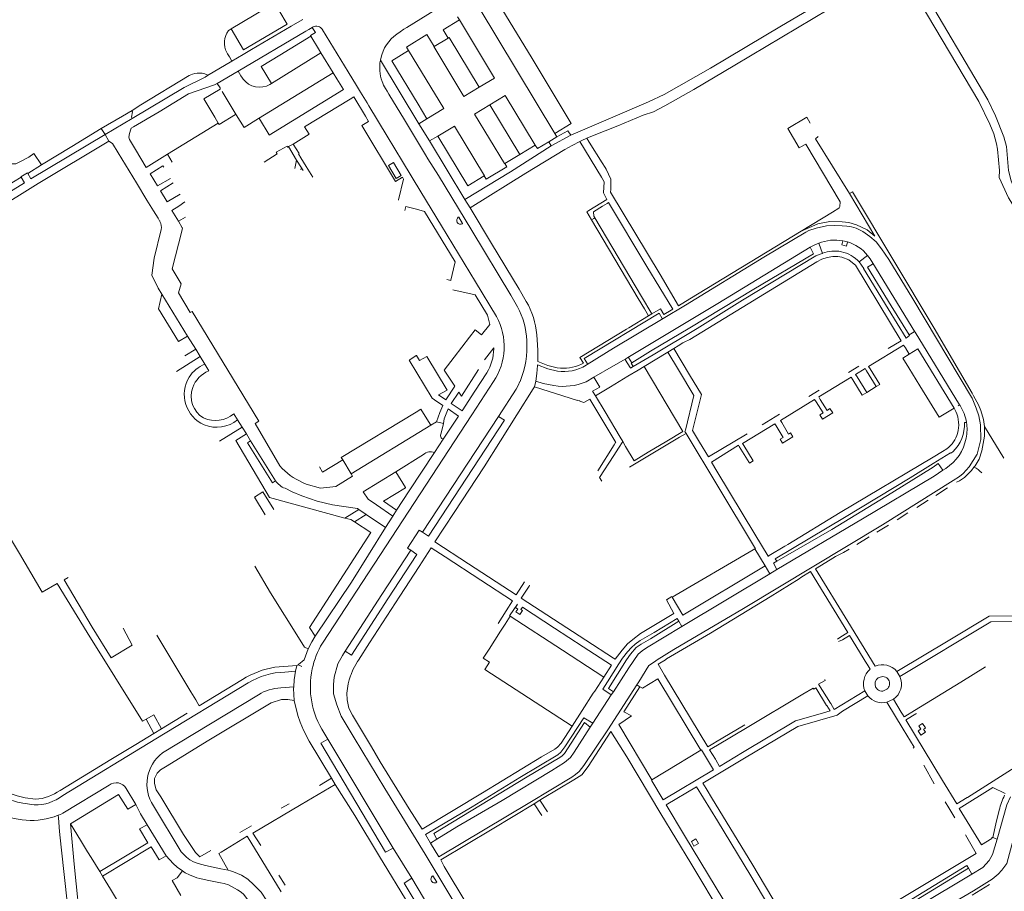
# Model space of a CAD drawing. Extents: x 145000 to 155000, y 457500 to 470000.
# Tile 239 of 256: x 147763 to 148018, y 464314 to 464539. Entities that reach past the tile are written whole.
import ezdxf

# ---------------------------------------------------------------- set-up
doc = ezdxf.new("R2010")
doc.units = 0
doc.header["$LTSCALE"] = 0.2
doc.header["$MEASUREMENT"] = 0
doc.layers.add('kant verharding', color=252, linetype='Continuous', lineweight=0)

msp = doc.modelspace()

# ---------------------------------------------------------------- linework, layer by layer
at = {"layer": 'kant verharding', "lineweight": 0}
for p, q in [((147901.84, 464509.59), (147882.28, 464542.08)), ((147835.8, 464538.62), (147833.58, 464537.33)), ((147836.6, 464539.09), (147835.8, 464538.62)), ((147877.12, 464538.95), (147876.64, 464539.75)), ((147817.59, 464536.34), (147817.39, 464536.22)), ((147818.07, 464536.63), (147817.59, 464536.34)), ((147819.85, 464525.72), (147837.39, 464536.05)), ((147838.14, 464536.49), (147837.39, 464536.05)), ((147838.14, 464536.49), (147839.06, 464537.04)), ((147839.06, 464537.04), (147839.25, 464537.15)), ((147843.64, 464533.27), (147841.72, 464536.43)), ((147862.71, 464536.54), (147863.49, 464537.03)), ((147840.69, 464531.47), (147838.68, 464534.77)), ((147843.64, 464533.27), (147848.37, 464525.5)), ((147874.21, 464534.25), (147870.62, 464532.1)), ((147816.9, 464530.5), (147817.08, 464530.22)), ((147817.6, 464529.37), (147817.08, 464530.22)), ((147841.31, 464530.45), (147828.5, 464522.53)), ((147841.31, 464530.45), (147840.69, 464531.47)), ((147844.45, 464525.29), (147841.31, 464530.45)), ((147811.97, 464524.57), (147818.26, 464528.3)), ((147818.26, 464528.3), (147817.6, 464529.37)), ((147821.16, 464530.03), (147818.26, 464528.3)), ((147856.67, 464528.54), (147856.77, 464529)), ((147856.67, 464528.54), (147866.61, 464512.12)), ((147814.46, 464522.55), (147819.85, 464525.72)), ((147820.58, 464524.53), (147819.85, 464525.72)), ((147825.16, 464513.43), (147844.45, 464525.29)), ((147844.45, 464525.29), (147845.4, 464523.73)), ((147814.46, 464522.55), (147815.2, 464521.38)), ((147828.5, 464522.53), (147828.07, 464522.27)), ((147845.4, 464523.73), (147847.1, 464520.93)), ((147815.2, 464521.38), (147815.25, 464521.3)), ((147819.35, 464514.42), (147815.76, 464520.48)), ((147851.54, 464520.26), (147853.22, 464517.47)), ((147858.41, 464520.55), (147857.99, 464521.2)), ((147858.9, 464519.74), (147858.41, 464520.55)), ((147848.82, 464518.43), (147837.08, 464511.28)), ((147849.83, 464519.05), (147848.82, 464518.43)), ((147852.81, 464514.05), (147849.83, 464519.05)), ((147853.22, 464517.47), (147853.66, 464516.74)), ((147862.89, 464513.13), (147858.9, 464519.74)), ((147892.76, 464504.16), (147885, 464517)), ((147792.44, 464513.43), (147785.43, 464509.28)), ((147814.73, 464512.29), (147801.55, 464504.2)), ((147821.42, 464511.09), (147819.35, 464514.42)), ((147825.16, 464513.43), (147821.42, 464511.09)), ((147868.34, 464504.09), (147862.89, 464513.13)), ((147866.61, 464512.12), (147868.72, 464513.38)), ((147905.93, 464509.18), (147915, 464513.04)), ((147785.43, 464509.28), (147784.41, 464510.83)), ((147869.41, 464507.64), (147866.61, 464512.12)), ((147785.43, 464509.28), (147786.4, 464507.61)), ((147786.4, 464507.61), (147787.33, 464506.98)), ((147869.41, 464507.64), (147871.52, 464508.91)), ((147878.57, 464492.5), (147869.41, 464507.64)), ((147900.24, 464507.44), (147897.3, 464505.67)), ((147902.35, 464508.72), (147900.24, 464507.44)), ((147900.24, 464507.44), (147900.91, 464506.35)), ((147900.91, 464506.35), (147905.93, 464509.18)), ((147901.84, 464509.59), (147902.35, 464508.72)), ((147908.26, 464507.51), (147908.81, 464507.77)), ((147913.86, 464498.27), (147908.26, 464507.51)), ((147908.81, 464507.77), (147910.08, 464508.37)), ((147910.72, 464507.34), (147910.08, 464508.37)), ((147914.05, 464502.02), (147910.72, 464507.34)), ((147788.8, 464504.58), (147787.33, 464506.98)), ((147832.71, 464506.08), (147832.93, 464506.21)), ((147832.93, 464506.21), (147833.07, 464506.3)), ((147835.01, 464502.65), (147832.93, 464506.21)), ((147833.07, 464506.3), (147834.07, 464506.81)), ((147890.33, 464499.65), (147900.91, 464506.35)), ((147892.76, 464504.16), (147896.71, 464506.55)), ((147896.71, 464506.55), (147897.3, 464505.67)), ((147793.55, 464496.83), (147788.8, 464504.58)), ((147802.8, 464502.15), (147801.55, 464504.2)), ((147835.01, 464502.65), (147834.53, 464500.55)), ((147836.23, 464500.68), (147835.01, 464502.65)), ((147836.13, 464503.29), (147837.51, 464501.05)), ((147892.76, 464504.16), (147888.92, 464501.84)), ((147768.94, 464501.44), (147765.43, 464499.26)), ((147836.23, 464500.68), (147836.1, 464500.17)), ((147836.68, 464500.03), (147836.23, 464500.68)), ((147837.51, 464501.05), (147839.22, 464498.29)), ((147878.57, 464492.5), (147890.33, 464499.65)), ((147914.81, 464500.79), (147914.05, 464502.02)), ((147915.09, 464500.34), (147914.81, 464500.79)), ((147757.29, 464494.35), (147763.7, 464498.25)), ((147914.56, 464497.11), (147913.86, 464498.27)), ((147806.07, 464491.87), (147804.48, 464490.81)), ((147879.88, 464490.34), (147878.57, 464492.5)), ((147797.96, 464489.6), (147799.13, 464487.68)), ((147866.03, 464489.96), (147868.13, 464489.43)), ((147868.13, 464489.43), (147876.04, 464476.41)), ((147879.88, 464490.34), (147885.46, 464481.14)), ((147799.13, 464487.68), (147799.56, 464486.98)), ((147806.21, 464487.97), (147804.4, 464486.89)), ((147805.42, 464485.21), (147804.4, 464486.89)), ((147911.92, 464487.57), (147911.34, 464487.23)), ((147912.2, 464487.74), (147911.92, 464487.57)), ((147918.24, 464477.57), (147912.2, 464487.74)), ((147936.72, 464466.78), (147965.54, 464484.29)), ((147976.35, 464481.81), (147977.57, 464481.55)), ((147967.9, 464480.21), (147968.91, 464480.69)), ((147968.91, 464480.69), (147970.11, 464481.2)), ((147971.1, 464478.57), (147970.11, 464481.2)), ((147982.76, 464478.05), (147980.6, 464476.33)), ((147874.91, 464471.59), (147875.59, 464474.52)), ((147876.04, 464476.41), (147875.59, 464474.52)), ((147979.62, 464475.5), (147991.44, 464455.93)), ((147995.03, 464458.23), (147984.12, 464476.04)), ((147800.16, 464467.99), (147806.78, 464457.18)), ((147933.86, 464465.03), (147936.72, 464466.78)), ((147926.1, 464462.4), (147925.01, 464464.22)), ((147935.6, 464465.14), (147929.9, 464461.72)), ((147931.93, 464463.89), (147932.33, 464464.14)), ((147921.01, 464459.33), (147926.1, 464462.4)), ((147926.96, 464462.92), (147926.1, 464462.4)), ((147929.9, 464461.72), (147929.83, 464461.67)), ((147920.33, 464458.92), (147921.01, 464459.33)), ((147806.78, 464457.18), (147808.88, 464453.75)), ((147993.51, 464457.48), (147994.79, 464458.29)), ((147995.05, 464458.21), (147995.03, 464458.23)), ((147995.05, 464458.21), (148006.59, 464439.38)), ((147806.08, 464452.03), (147808.88, 464453.75)), ((147808.88, 464453.75), (147810.04, 464451.86)), ((147886.07, 464454.15), (147883.59, 464450.99)), ((147886.01, 464453.89), (147886.07, 464454.15)), ((147931.04, 464453.04), (147932.62, 464453.97)), ((147932.62, 464453.97), (147933.74, 464454.62)), ((147933.74, 464454.62), (147934.99, 464455.38)), ((147934.99, 464455.38), (147935.28, 464455.56)), ((147991.44, 464455.93), (147988.13, 464453.93)), ((147992.07, 464454.84), (147992.54, 464454.08)), ((147992.54, 464454.08), (147993.54, 464452.48)), ((147803.93, 464448.03), (147810.04, 464451.86)), ((147810.04, 464451.86), (147811.25, 464449.87)), ((147865.98, 464452.11), (147864.29, 464451)), ((147920.16, 464451.31), (147916.98, 464449.49)), ((147920.16, 464451.31), (147920.73, 464451.65)), ((147924.92, 464449.32), (147931.04, 464453.04)), ((147812.25, 464448.18), (147811.25, 464449.87)), ((147910.16, 464449.78), (147909.91, 464449.62)), ((147911.95, 464446.53), (147916.98, 464449.49)), ((147923.35, 464448.37), (147924.92, 464449.32)), ((147934.99, 464432.51), (147924.92, 464449.32)), ((147977.85, 464447.72), (147980.54, 464449.35)), ((147985.9, 464444.63), (147983.45, 464448.67)), ((147909.92, 464445.34), (147911.95, 464446.53)), ((147920.74, 464446.78), (147916.2, 464444.03)), ((147923.35, 464448.37), (147920.74, 464446.78)), ((147982.54, 464442.6), (147980.06, 464446.64)), ((147982.52, 464448.19), (147985.01, 464444.09)), ((147880.35, 464436.78), (147885.97, 464445.38)), ((147896.24, 464443.55), (147896.54, 464444.03)), ((147896.54, 464444.03), (147896.89, 464445.48)), ((147898.82, 464444.9), (147896.89, 464445.48)), ((147901.59, 464444.37), (147898.82, 464444.9)), ((147916.2, 464444.03), (147912.31, 464441.67)), ((147978.95, 464445.88), (147981.39, 464441.91)), ((147982.54, 464442.6), (147985.01, 464444.09)), ((147985.01, 464444.09), (147985.9, 464444.63)), ((147911.58, 464442.88), (147912.31, 464441.67)), ((147912.31, 464441.67), (147914.83, 464437.57)), ((147967.58, 464441.52), (147970.27, 464443.14)), ((147981.35, 464441.88), (147981.39, 464441.91)), ((147981.39, 464441.91), (147982.54, 464442.6)), ((148005.13, 464438.49), (148005.14, 464438.47)), ((148005.14, 464438.47), (148005.6, 464437.68)), ((148006.44, 464439.29), (148006.17, 464439.14)), ((148006.59, 464439.38), (148006.7, 464439.21)), ((147819.73, 464435.5), (147818.74, 464437.07)), ((147841.66, 464377.72), (147880.35, 464436.78)), ((147887.25, 464436.33), (147867.57, 464406.41)), ((147876.92, 464436.47), (147872.96, 464430.46)), ((147955.44, 464434.18), (147960, 464436.94)), ((147971.08, 464435.68), (147973.73, 464437.28)), ((147815.01, 464429.96), (147820.92, 464433.58)), ((147820.92, 464433.58), (147819.73, 464435.5)), ((147822.02, 464431.83), (147820.92, 464433.58)), ((147849.08, 464421.51), (147869.76, 464434.12)), ((147869.76, 464434.12), (147869.14, 464435.1)), ((147869.76, 464434.12), (147871.21, 464435)), ((147871.21, 464435), (147872.98, 464434.53)), ((147872.98, 464434.53), (147872.39, 464432.01)), ((148008.36, 464434.83), (148007.83, 464434.8)), ((148018.06, 464425.59), (148013.06, 464433.73)), ((147823.1, 464430.1), (147822.02, 464431.83)), ((147930.78, 464429.97), (147934.99, 464432.51)), ((147941.56, 464425.93), (147951.6, 464431.87)), ((147960.77, 464429.45), (147963.46, 464431.08)), ((147823.1, 464430.1), (147829.57, 464419.73)), ((147872.96, 464430.46), (147870.69, 464427)), ((147917.55, 464429.62), (147917.57, 464429.65)), ((147918.29, 464428.13), (147919.39, 464429.88)), ((147926.01, 464427.09), (147930.78, 464429.97)), ((147939.25, 464429.72), (147941.56, 464425.93)), ((147952.12, 464424.43), (147949.56, 464428.63)), ((147953.19, 464424.88), (147950.73, 464428.83)), ((147860.64, 464422.05), (147867.85, 464426.53)), ((147870.69, 464427), (147864.14, 464417.14)), ((147917.1, 464426.24), (147918.29, 464428.13)), ((148002.11, 464427.26), (147999.73, 464425.82)), ((148003.31, 464428), (148002.11, 464427.26)), ((147846.94, 464425.14), (147849.08, 464421.51)), ((147952.21, 464424.28), (147952.12, 464424.43)), ((147952.21, 464424.28), (147953.19, 464424.88)), ((147863.16, 464417.96), (147860.64, 464422.05)), ((148002.97, 464422.93), (148002.27, 464422.45)), ((147864.14, 464417.14), (147860.83, 464412.15)), ((148000.45, 464415.93), (148003.42, 464417.94)), ((147847.51, 464410.07), (147827.99, 464415.4)), ((147855.69, 464413.5), (147859.93, 464410.59)), ((147860.83, 464412.15), (147857.52, 464414.49)), ((147995.48, 464412.84), (147998.44, 464414.72)), ((147851.09, 464412.33), (147847.51, 464410.07)), ((147853.04, 464411.01), (147850.02, 464409.12)), ((147853.04, 464411.01), (147851.09, 464412.33)), ((147858, 464407.63), (147853.04, 464411.01)), ((147859.93, 464410.59), (147858, 464407.63)), ((147860.83, 464412.15), (147859.93, 464410.59)), ((147990.45, 464409.65), (147993.21, 464411.46)), ((147985.19, 464406.42), (147988.16, 464408.27)), ((147957.28, 464400.35), (147961.36, 464402.84)), ((147961.51, 464402.91), (147961.36, 464402.84)), ((147979.98, 464403.21), (147983.15, 464405.2)), ((147953.58, 464402.15), (147953.12, 464401.87)), ((147956.25, 464397.68), (147953.58, 464402.15)), ((147957.12, 464400.26), (147957.28, 464400.35)), ((147974.48, 464400.12), (147976.49, 464401.21)), ((147976.49, 464401.21), (147977.97, 464402.01)), ((147824.22, 464397.66), (147828.23, 464390.75)), ((147868.24, 464399.94), (147866.7, 464397.58)), ((147957.5, 464395.66), (147956.25, 464397.68)), ((147958.42, 464398.41), (147959.3, 464398.94)), ((147959.28, 464396.79), (147958.42, 464398.41)), ((147969.31, 464396.98), (147973.06, 464399.26)), ((147973.06, 464399.26), (147974.48, 464400.12)), ((147934.73, 464382.02), (147957.5, 464395.66)), ((147957.5, 464395.66), (147959.28, 464396.79)), ((147968.02, 464396.23), (147965.52, 464394.69)), ((147977.63, 464380.45), (147968.02, 464396.23)), ((147774.81, 464394.09), (147775.84, 464394.67)), ((147891.83, 464390.2), (147893.98, 464393.59)), ((147895.15, 464392.46), (147895.31, 464392.72)), ((147965.52, 464394.69), (147965.04, 464394.39)), ((147828.23, 464390.75), (147835.93, 464378.45)), ((147895.15, 464392.46), (147893.13, 464389.35)), ((147889.2, 464386.07), (147890.86, 464388.66)), ((147892.2, 464387.8), (147892.13, 464387.84)), ((147930.69, 464388.89), (147932.14, 464389.78)), ((147887.16, 464382.83), (147889.2, 464386.07)), ((147887.77, 464380.79), (147888.96, 464382.64)), ((147890.28, 464384.68), (147888.96, 464382.64)), ((147934.73, 464382.02), (147933.9, 464383.37)), ((147790.09, 464381.6), (147792.48, 464377.17)), ((147798.79, 464379.76), (147807.64, 464365.16)), ((147839.8, 464379.48), (147838.32, 464381.76)), ((147884.79, 464376.17), (147887.77, 464380.79)), ((147975.54, 464379.15), (147977.63, 464380.45)), ((147975.54, 464379.15), (147974.95, 464378.77)), ((147976.3, 464378.58), (147975.24, 464378.1)), ((147976.3, 464378.58), (147978.12, 464379.67)), ((147847.6, 464375.65), (147849.21, 464374.57)), ((147835.1, 464371.97), (147835.4, 464372.11)), ((147836.31, 464371.7), (147835.4, 464372.11)), ((147917.05, 464373.8), (147917.45, 464373.53)), ((147930.43, 464373.42), (147928.54, 464372.24)), ((147928.54, 464372.24), (147930.22, 464369.45)), ((147930.76, 464373.63), (147930.43, 464373.42)), ((147982.66, 464372.25), (147983.4, 464370.96)), ((147829.34, 464371.49), (147835.1, 464371.97)), ((147834.73, 464370.45), (147831.97, 464370.2)), ((147835.1, 464371.97), (147834.73, 464370.45)), ((147906.29, 464356.26), (147883.72, 464370.88)), ((147916.49, 464372.04), (147914.48, 464368.93)), ((147991.14, 464369.08), (147990.32, 464370.39)), ((147822.5, 464367.42), (147798.61, 464352.93)), ((147809.78, 464361.47), (147821.02, 464368.31)), ((147914.48, 464368.93), (147912.14, 464365.31)), ((147928.48, 464368.49), (147924.51, 464366.06)), ((147939.58, 464350.04), (147928.48, 464368.49)), ((147986.06, 464368.93), (147985.52, 464368.78)), ((147830.9, 464366.19), (147834.25, 464366.45)), ((147834.25, 464366.45), (147834.22, 464366.02)), ((147834.22, 464366.02), (147834.37, 464362.89)), ((147911.77, 464364.74), (147908.9, 464360.3)), ((147912.14, 464365.31), (147911.77, 464364.74)), ((147916.99, 464365.13), (147916.44, 464364.33)), ((147923.86, 464366.45), (147923.07, 464366.93)), ((147924.51, 464366.06), (147923.86, 464366.45)), ((147974.11, 464360.58), (147982.04, 464365.35)), ((147982.04, 464365.35), (147982.85, 464364.05)), ((148008.58, 464337.82), (148051.56, 464365.15)), ((147800.29, 464349.32), (147825.11, 464364.38)), ((147809.43, 464362.12), (147809.78, 464361.47)), ((147916.44, 464364.33), (147911.62, 464357.04)), ((147973.24, 464362.06), (147974.11, 464360.58)), ((147989.46, 464363.21), (147987.76, 464362.45)), ((147991.97, 464355.46), (147987.76, 464362.45)), ((147800.07, 464355.57), (147806.69, 464359.58)), ((147908.9, 464360.3), (147906.29, 464356.26)), ((147973.09, 464360.16), (147972.2, 464361.54)), ((147992.39, 464358.76), (147994.93, 464360.31)), ((147995.22, 464359.4), (147992.86, 464357.96)), ((147995.42, 464359.53), (147995.22, 464359.4)), ((147796.06, 464358.04), (147795.14, 464357.53)), ((147798.02, 464359.13), (147796.06, 464358.04)), ((147798.01, 464354.32), (147796.06, 464358.04)), ((147798.02, 464359.13), (147800.07, 464355.57)), ((147911, 464355.96), (147911.62, 464357.04)), ((147918.36, 464356.65), (147921.65, 464358.93)), ((147793.37, 464351.5), (147798.01, 464354.32)), ((147798.01, 464354.32), (147800.07, 464355.57)), ((147843.05, 464352.86), (147842.08, 464354.57)), ((147926.96, 464342.37), (147918.36, 464356.65)), ((147951.03, 464356.61), (147943.42, 464352.1)), ((147951.6, 464355.93), (147943.89, 464351.33)), ((147798.61, 464352.93), (147774.46, 464338.28)), ((147843.05, 464352.86), (147859.99, 464324.68)), ((147854.37, 464350.85), (147853.61, 464352.14)), ((147943.42, 464352.1), (147943.15, 464351.94)), ((147786.94, 464347.61), (147793.37, 464351.5)), ((147935.5, 464347.56), (147939.58, 464350.04)), ((147773.78, 464339.63), (147786.94, 464347.61)), ((147926.96, 464342.37), (147930.19, 464344.34)), ((147942.89, 464344.93), (147929.89, 464337.15)), ((147997.28, 464346.12), (148000, 464341.3)), ((147840.93, 464340.91), (147843.99, 464342.78)), ((147843.99, 464342.78), (147844.99, 464341.18)), ((147793.39, 464335.99), (147790.9, 464340.11)), ((147930.64, 464335.85), (147938.49, 464340.53)), ((147942.6, 464337.38), (147940.96, 464340.12)), ((147897.98, 464337.11), (147896.45, 464336.18)), ((147899.91, 464334.08), (147897.98, 464337.11)), ((147942.62, 464337.36), (147942.6, 464337.38)), ((148002.87, 464336.64), (148003.81, 464335.08)), ((148005.85, 464336.13), (148008.53, 464337.79)), ((148008.53, 464337.79), (148008.58, 464337.82)), ((147793.39, 464335.99), (147791.34, 464334.76)), ((147831.04, 464335.01), (147833.08, 464336.18)), ((147896.45, 464336.18), (147898.45, 464333.09)), ((148003.81, 464335.08), (148005.32, 464332.54)), ((147773.29, 464333.17), (147773.35, 464332.53)), ((147773.35, 464332.53), (147773.68, 464328.99)), ((147776.51, 464330.99), (147779.08, 464326.77)), ((147794.38, 464329.68), (147796.31, 464330.74)), ((147801.23, 464322.67), (147796.31, 464330.74)), ((147820.33, 464328.69), (147822.76, 464330.13)), ((147822.76, 464330.13), (147823.33, 464330.47)), ((147779.08, 464326.77), (147780.92, 464323.75)), ((147822.19, 464327.74), (147815.51, 464323.66)), ((147831.02, 464313.39), (147822.19, 464327.74)), ((147823.66, 464328.52), (147825.76, 464325.4)), ((147868.35, 464328.18), (147869.63, 464325.95)), ((147869.63, 464325.95), (147871.25, 464326.96)), ((148015.15, 464327.41), (148016.33, 464327)), ((147780.92, 464323.75), (147781.83, 464322.26)), ((147859.99, 464324.68), (147858.04, 464323.63)), ((147859.99, 464324.68), (147864.8, 464316.93)), ((147871.81, 464322.43), (147869.63, 464325.95)), ((147781.83, 464322.26), (147784.04, 464318.63)), ((147799.47, 464321.63), (147801.23, 464322.67)), ((147801.23, 464322.67), (147803.08, 464320.71)), ((147784.04, 464318.63), (147784.79, 464317.41)), ((148000, 464314.98), (148008.48, 464320.15)), ((148008.48, 464320.15), (148008.89, 464319.46)), ((148009.77, 464317.97), (148008.89, 464319.46)), ((147784.79, 464317.41), (147786.81, 464314.1)), ((147805.04, 464312.46), (147802.76, 464316.31)), ((147830.4, 464317.71), (147832.01, 464315.06)), ((147870.27, 464317.55), (147871.31, 464315.85)), ((147779.36, 464301.41), (147777.94, 464315.43)), ((147786.81, 464314.1), (147789.2, 464310.18)), ((148009.83, 464312.55), (148014.33, 464315.29))]:
    msp.add_line(p, q, dxfattribs=at)
at = {"layer": 'kant verharding', "lineweight": 0, "flags": 128}
for points in [[(147915, 464513.04), (147926.07, 464517.76), (147930.13, 464519.64), (147942.1, 464526.5), (147960.45, 464537.42), (147975.34, 464546.26), (147991.1, 464555.7)], [(148048.82, 464435.19), (148049.58, 464439.7), (148049.97, 464444.15), (148049.23, 464447.06), (148048.53, 464449.25), (148047.41, 464451.86), (148022.36, 464493.38), (148020.52, 464495.8), (148019.93, 464497.3), (148019.21, 464500), (148018.69, 464506.21), (148017.99, 464508.72), (148015.85, 464514.15), (148013.92, 464518.25), (147996.57, 464547.72), (147993.15, 464553.87)], [(147918.09, 464511.53), (147924.67, 464514.33), (147927.35, 464515.21), (147930.27, 464516.76), (147937.77, 464521), (147948.45, 464527.28), (147972.7, 464541.74), (147985.03, 464548.98), (147990.98, 464552.56)], [(147863.49, 464537.03), (147880.95, 464547.84), (147884.39, 464549.96)], [(147829.78, 464544.2), (147829.75, 464544.03), (147829.93, 464543.73), (147818.07, 464536.63)], [(147882.28, 464542.08), (147886.5, 464544.61), (147895.71, 464529.38), (147906.05, 464512.2), (147901.84, 464509.59)], [(148046.89, 464421.61), (148046.42, 464423.94), (148045.94, 464426.67), (148045.97, 464430.25), (148047.95, 464442.22), (148047.74, 464443.83), (148047.36, 464445.41), (148046.12, 464449.1), (148024.61, 464484.42), (148019.23, 464492.96), (148016.84, 464498.17), (148016.94, 464500), (148016.38, 464505.56), (148016.09, 464506.89), (148015.42, 464509.45), (148014.4, 464512.01), (148011.54, 464517.82), (147996.39, 464543.41)], [(147830.94, 464541.85), (147830.36, 464541.51), (147832.56, 464537.89), (147821.25, 464531.22), (147818.07, 464536.63)], [(147874.21, 464534.25), (147872.9, 464536.43), (147877.12, 464538.95)], [(147882.23, 464521.56), (147886.18, 464523.92), (147877.12, 464538.95)], [(147833.58, 464537.33), (147823.33, 464531.32), (147821.16, 464530.03)], [(147839.06, 464537.04), (147839.87, 464535.75), (147838.57, 464534.95), (147838.68, 464534.77)], [(147860.97, 464535.29), (147861.77, 464535.89), (147862.71, 464536.54)], [(147838.68, 464534.77), (147830.7, 464529.88), (147825.85, 464526.87), (147828.5, 464522.53)], [(147870.62, 464532.1), (147868.74, 464535.17), (147863.43, 464531.94), (147863.99, 464531.01)], [(147882.23, 464521.56), (147874.49, 464534.42), (147874.21, 464534.25)], [(147863.99, 464531.01), (147859.68, 464528.41), (147866.45, 464517.14), (147868.72, 464513.38)], [(147863.99, 464531.01), (147873.07, 464516.03), (147868.72, 464513.38)], [(147882.23, 464521.56), (147878.27, 464519.18), (147870.52, 464532.05), (147870.62, 464532.1)], [(147810.53, 464525.15), (147811.21, 464525), (147811.86, 464524.76), (147811.97, 464524.57)], [(147848.37, 464525.5), (147850.51, 464521.99), (147851.54, 464520.26)], [(147792.43, 464515.56), (147794.7, 464517.03), (147807.22, 464524.58), (147807.63, 464524.78), (147808.05, 464524.94)], [(147811.97, 464524.57), (147811.31, 464524.15), (147805.87, 464521.49), (147792.44, 464513.43)], [(147792.79, 464511.3), (147799.41, 464515.17), (147806.98, 464519.81), (147813.77, 464522.13), (147814.46, 464522.55)], [(147820.58, 464524.53), (147820.96, 464523.91), (147821.14, 464523.66)], [(147815.25, 464521.3), (147815.19, 464521.08), (147811, 464518.55), (147812.03, 464516.8)], [(147847.1, 464520.93), (147827.89, 464509.15), (147827.87, 464509.2)], [(147885, 464517), (147888.95, 464519.38), (147896.71, 464506.55)], [(147792.43, 464515.56), (147789.9, 464514.06), (147784.41, 464510.83)], [(147792.44, 464513.43), (147792.26, 464513.77), (147792.49, 464515.18), (147792.34, 464515.38), (147792.43, 464515.56)], [(147812.03, 464516.8), (147813.8, 464513.83), (147814.73, 464512.29)], [(147867.12, 464494.52), (147862.38, 464502.29), (147858.4, 464508.86), (147853.66, 464516.74)], [(147885, 464517), (147881.03, 464514.62), (147888.82, 464501.78), (147888.92, 464501.84)], [(147819.35, 464514.42), (147819.2, 464514.47), (147814.97, 464511.89), (147814.73, 464512.29)], [(147827.87, 464509.2), (147825.36, 464513.36), (147825.16, 464513.43)], [(147851.85, 464511.66), (147853.63, 464512.67), (147852.81, 464514.05)], [(147965.62, 464506.21), (147965.05, 464505.89), (147962.15, 464510.9), (147967, 464513.81), (147967.93, 464512.24)], [(147768.94, 464501.44), (147776.8, 464506.18), (147784.41, 464510.83)], [(147793.31, 464505.44), (147791.77, 464508.04), (147791.59, 464508.62), (147791.72, 464509.57), (147792.14, 464510.7), (147792.15, 464510.93), (147792.79, 464511.3)], [(147837.08, 464511.28), (147838.23, 464509.4), (147834.07, 464506.81)], [(147861.38, 464492.29), (147861.33, 464492.38), (147862.66, 464497.74), (147862.38, 464498.24), (147860.59, 464497.17), (147851.85, 464511.66)], [(147883.53, 464498.59), (147883.61, 464498.64), (147875.84, 464511.47), (147871.52, 464508.91)], [(147905.93, 464509.18), (147905.22, 464510.29), (147902.35, 464508.72)], [(147918.09, 464511.53), (147911.55, 464509.01), (147910.08, 464508.37)], [(147786.4, 464507.61), (147768.12, 464496.62), (147756.52, 464489.51), (147748.71, 464484.63), (147737.8, 464477.57), (147732.02, 464473.52), (147728.84, 464470.96), (147718.55, 464462.31), (147710.57, 464456.62), (147694.32, 464444.98), (147692.05, 464443.69)], [(147765.43, 464499.26), (147766.26, 464497.85), (147785.43, 464509.28)], [(147883.53, 464498.59), (147879.3, 464496.04), (147871.52, 464508.91)], [(147879.88, 464490.34), (147894.35, 464499.29), (147904.39, 464505.43), (147906.3, 464506.51), (147908.26, 464507.51)], [(147969.95, 464508.79), (147969.25, 464508.22), (147978.12, 464494.09)], [(147801.55, 464504.2), (147796.04, 464500.82), (147793.31, 464505.44)], [(147832.71, 464506.08), (147832.68, 464506.06), (147832.53, 464506.27), (147829.72, 464504.72), (147830.01, 464504.29), (147826.57, 464502.2)], [(147834.07, 464506.81), (147835.66, 464504.42), (147835.5, 464504.32), (147836.13, 464503.29)], [(147975.3, 464490.28), (147975.41, 464490.35), (147975.59, 464490.73), (147975.68, 464491.86), (147966.75, 464506.85), (147965.62, 464506.21)], [(147758.23, 464503.5), (147758.74, 464502.81), (147759.59, 464502.23), (147760.84, 464501.76), (147762.37, 464501.73), (147763.22, 464502.14), (147765.67, 464503.44), (147766.97, 464504.36), (147768.94, 464501.44)], [(147860.79, 464497.97), (147862.06, 464498.71), (147860.04, 464502.06), (147858.8, 464501.3), (147860.79, 464497.97)], [(147868.34, 464504.09), (147868.99, 464503), (147871.68, 464498.69), (147880.32, 464484.52), (147890.43, 464467.72), (147892.16, 464464.74)], [(147802.35, 464497.97), (147799, 464496.04), (147797.11, 464499.14), (147800.38, 464501.19), (147800.61, 464500.83)], [(147888.92, 464501.84), (147889.43, 464500.98), (147884.04, 464497.72), (147883.53, 464498.59)], [(147915.09, 464500.34), (147916.36, 464497.72), (147916.28, 464495.05)], [(147731.43, 464475.6), (147736.71, 464479.26), (147748.98, 464487.2), (147764.54, 464496.8), (147763.7, 464498.25)], [(147763.7, 464498.25), (147763.64, 464498.37), (147765.35, 464499.4), (147765.43, 464499.26)], [(147910.64, 464489.68), (147915.29, 464492.46), (147914.38, 464494.22), (147914.56, 464497.11)], [(147793.55, 464496.83), (147796.27, 464492.36), (147797.96, 464489.6)], [(147803.05, 464496.81), (147799.76, 464494.76), (147801.5, 464491.93), (147804.85, 464493.87)], [(147886.71, 464462.24), (147881.27, 464471.18), (147872.52, 464485.67), (147867.12, 464494.52)], [(147916.28, 464495.05), (147916.26, 464494.39), (147929.07, 464473.07), (147933.86, 464465.03)], [(147978.12, 464494.09), (147978.85, 464494.52), (148000, 464459.21), (148009.79, 464442.43), (148010.2, 464441.67)], [(147965.54, 464484.29), (147969.88, 464486.2), (147972.98, 464486.78), (147976.21, 464486.76), (147977.93, 464486.54), (147979.86, 464485.94), (147982.67, 464484.64), (147984.62, 464483.04), (147978.12, 464494.09)], [(147804.4, 464486.89), (147802.74, 464489.66), (147804.48, 464490.81)], [(147866.03, 464489.96), (147863.24, 464490.65), (147862.98, 464489.62)], [(147911.34, 464487.23), (147910.08, 464489.35), (147910.64, 464489.68)], [(147915.37, 464491.47), (147914.19, 464490.74), (147911.82, 464489.31), (147911.91, 464488.23), (147912.2, 464487.74)], [(147932.33, 464464.14), (147925.65, 464475.2), (147915.75, 464491.7), (147915.37, 464491.47)], [(147965.54, 464484.29), (147973.71, 464489.25), (147975.3, 464490.28)], [(147877.93, 464486.2), (147877.95, 464486.33), (147877, 464487.9), (147876.85, 464487.92), (147876.6, 464487.67), (147876.46, 464487.34), (147876.45, 464486.94), (147876.59, 464486.56)], [(147925.01, 464464.22), (147923.42, 464466.88), (147911.34, 464487.23)], [(147799.95, 464484.74), (147798.11, 464477.29), (147797.57, 464472.93)], [(147825.25, 464435.13), (147807.96, 464463.56), (147807.43, 464463.24), (147804.42, 464468.31), (147805.1, 464470.67), (147802.82, 464474.52), (147805.26, 464484.28)], [(147805.26, 464484.28), (147805.48, 464485.13), (147805.42, 464485.21)], [(147935.6, 464465.14), (147955.89, 464477.62), (147966.81, 464484.06), (147967.59, 464484.44), (147969.44, 464485.09), (147972.12, 464485.7), (147974.12, 464485.8), (147976.15, 464485.72), (147977.4, 464485.63), (147978.6, 464485.43), (147979.78, 464485.08), (147981.53, 464484.26), (147983.38, 464482.93), (147984.96, 464481.56), (147986.39, 464479.71), (147988.27, 464476.96), (147994.47, 464466.8), (148009.65, 464441.32)], [(147976.35, 464481.81), (147976.11, 464480.73), (147977.33, 464480.45), (147977.57, 464481.55)], [(147885.46, 464481.14), (147892.61, 464469.27), (147894.42, 464466.14)], [(147967.9, 464480.21), (147944.02, 464465.57), (147920.73, 464451.65)], [(147936.72, 464459.32), (147953.35, 464469.28), (147968.78, 464478.46), (147967.9, 464480.21)], [(147926.96, 464462.92), (147924.28, 464467.39), (147918.24, 464477.57)], [(147979.62, 464475.5), (147979.32, 464475.79), (147977.91, 464476.87), (147976.06, 464477.54), (147975.08, 464477.79), (147973.81, 464477.71), (147972.28, 464477.49), (147970.93, 464477.06), (147969.63, 464476.36), (147936.75, 464456.32), (147935.28, 464455.56)], [(147969.41, 464477.91), (147950.43, 464466.42), (147938.63, 464459.15)], [(147971.1, 464478.57), (147970.72, 464478.45), (147969.41, 464477.91)], [(147982.76, 464478.05), (147983.4, 464477.18), (147984.12, 464476.04)], [(147980.6, 464476.33), (147981.83, 464474.68), (147981.7, 464474.62), (147988.12, 464464.23), (147992.74, 464456.65), (147993.57, 464457.29), (147993.51, 464457.48)], [(147984.03, 464475.78), (147982.75, 464475), (147988.9, 464465.03), (147993.51, 464457.48)], [(147797.57, 464472.93), (147799.21, 464469.55), (147800.16, 464467.99)], [(147873.89, 464471.83), (147874.91, 464471.57), (147874.91, 464471.59)], [(147885.02, 464460.12), (147884.42, 464462.58), (147881.21, 464467.81), (147875.46, 464469.17)], [(147806.78, 464457.18), (147804.41, 464455.74), (147799.25, 464464.21), (147800.16, 464467.99)], [(147926.96, 464462.92), (147929.13, 464464.24), (147930, 464462.73), (147931.93, 464463.89)], [(147929.62, 464461.75), (147928.84, 464463.12), (147909.42, 464451.37), (147910.26, 464450), (147910.26, 464449.87), (147910.16, 464449.78)], [(147929.83, 464461.67), (147917.04, 464454.07), (147910.16, 464449.78)], [(147881.22, 464458.74), (147882.81, 464457.5), (147885.02, 464460.12)], [(147908.7, 464449.89), (147909.21, 464450.16), (147908.3, 464451.62), (147920.33, 464458.92)], [(147936.72, 464459.32), (147926.61, 464453.23), (147921.75, 464450.24)], [(147922.14, 464449.25), (147927.23, 464452.33), (147938.63, 464459.15)], [(147881.22, 464458.74), (147879.75, 464456.84), (147875.78, 464451.68)], [(147897.15, 464457.52), (147897.37, 464454.9), (147897.44, 464453.43), (147897.45, 464452.76)], [(147932.62, 464453.97), (147936.7, 464447.15), (147939.76, 464442.07), (147937.43, 464432.72), (147939.25, 464429.72)], [(147992.07, 464454.84), (147983.04, 464449.33), (147983.45, 464448.67)], [(148005.13, 464438.49), (147995.74, 464453.84), (147993.54, 464452.48)], [(147873.92, 464443.18), (147868.66, 464451.92), (147866.84, 464450.82), (147865.99, 464452.12), (147865.98, 464452.11)], [(147875.78, 464451.68), (147873.22, 464448.36), (147875.96, 464444.17)], [(147897.45, 464452.76), (147897.45, 464452.02), (147897.41, 464450.62)], [(147921.33, 464449.06), (147920.1, 464450.95), (147920.09, 464451.14), (147920.16, 464451.31)], [(147920.73, 464451.65), (147920.83, 464451.66), (147920.9, 464451.6), (147921.75, 464450.24)], [(147935.61, 464432.86), (147937.83, 464441.76), (147933.82, 464448.45), (147931.04, 464453.04)], [(147993.42, 464448.92), (147991.86, 464451.45), (147993.54, 464452.48)], [(147864.29, 464451), (147864.12, 464450.89), (147870.12, 464441.09), (147870.7, 464440.69)], [(147896.89, 464445.48), (147897.18, 464447.5), (147897.33, 464449.54), (147897.32, 464449.68)], [(147897.32, 464449.68), (147899.99, 464448.65), (147902.49, 464448.09)], [(147897.41, 464450.62), (147900.04, 464449.57), (147902.47, 464448.94)], [(147922.14, 464449.25), (147921.45, 464448.85), (147921.33, 464449.06)], [(147921.75, 464450.24), (147921.61, 464450.16), (147922.14, 464449.25)], [(147982.52, 464448.19), (147982.16, 464448.78), (147979.67, 464447.26), (147980.06, 464446.64)], [(148005.13, 464438.49), (148001.26, 464436.14), (147996.28, 464444.31), (147993.42, 464448.92)], [(147882.09, 464448.53), (147877.67, 464441.63), (147876.96, 464442.66), (147874.99, 464439.73), (147877.82, 464437.83)], [(147877.82, 464437.83), (147881.15, 464442.9), (147884.24, 464447.68)], [(147911.95, 464446.53), (147913.45, 464443.93), (147911.58, 464442.88)], [(147978.95, 464445.88), (147978.54, 464446.56), (147970.11, 464441.41), (147970.51, 464440.79)], [(147870.81, 464403.92), (147875.79, 464411.48), (147883.5, 464423.32), (147896.24, 464443.55)], [(147875.96, 464444.17), (147873.64, 464440.65), (147871.72, 464441.97), (147873.92, 464443.18)], [(147892.81, 464445.39), (147892.36, 464444.4), (147891.81, 464443.45), (147887.25, 464436.33)], [(147917.57, 464429.65), (147910.87, 464440.87), (147909.35, 464439.96), (147908.26, 464440.29), (147908.31, 464440.44), (147907.7, 464440.61), (147907.67, 464440.48), (147896.54, 464444.03)], [(147927.62, 464372.9), (147928.34, 464373.4), (147932.66, 464376.06), (147950.69, 464386.66), (147986.59, 464408.33), (148004.94, 464419.77), (148006.53, 464420.83), (148007.52, 464421.62), (148009.09, 464423.3), (148011.15, 464426.63), (148012.05, 464430.37), (148011.99, 464434.17), (148011.57, 464436.55), (148010.89, 464438.49), (148009.8, 464441.08), (148009.65, 464441.32)], [(148010.2, 464441.67), (148011.45, 464439.41), (148012.03, 464437.9), (148012.73, 464435.59), (148013.06, 464433.73)], [(147870.7, 464440.69), (147872.8, 464439.24), (147872.08, 464437.41), (147871.21, 464435)], [(147969.42, 464440.16), (147969.04, 464440.76), (147960.19, 464435.33), (147960.53, 464434.76)], [(147969.42, 464440.16), (147971.27, 464437.29), (147970.43, 464436.77), (147971.08, 464435.68)], [(147973.73, 464437.28), (147973.03, 464438.39), (147972.34, 464437.95), (147970.51, 464440.79)], [(147865.98, 464437.48), (147846.55, 464425.78), (147846.94, 464425.14)], [(147869.14, 464435.1), (147867.18, 464438.21), (147865.98, 464437.48)], [(147887.25, 464436.33), (147888.82, 464435.38), (147869.16, 464405.39), (147867.57, 464406.41)], [(147872.98, 464434.53), (147873.2, 464435.76), (147874.19, 464438.31), (147876.92, 464436.47)], [(147914.83, 464437.57), (147918.76, 464430.97), (147919.39, 464429.88)], [(147830.67, 464423.6), (147824.29, 464434.54), (147825.25, 464435.13)], [(147959.11, 464433.93), (147958.79, 464434.47), (147950.41, 464429.33), (147950.73, 464428.83)], [(147959.11, 464433.93), (147960.92, 464430.95), (147960.14, 464430.48), (147960.77, 464429.45)], [(147963.46, 464431.08), (147962.83, 464432.13), (147962.32, 464431.8), (147960.53, 464434.76)], [(148013.06, 464433.73), (148013.06, 464431.23), (148012.29, 464427.49), (148011.61, 464425.35), (148010.57, 464423.63), (148010.28, 464423.25)], [(147827.99, 464415.4), (147819.31, 464430.18), (147822.02, 464431.83)], [(147921.12, 464423.22), (147934.07, 464431.02), (147935.79, 464431.98)], [(147935.79, 464431.98), (147935.51, 464432.45), (147935.61, 464432.86)], [(147953.51, 464402.59), (147944.01, 464418.32), (147935.79, 464431.98)], [(147823.1, 464430.1), (147822.25, 464429.57), (147828.72, 464419.2), (147829.57, 464419.73)], [(147912.93, 464422.31), (147917.18, 464429.06), (147917.55, 464429.62)], [(147919.39, 464429.88), (147920.15, 464428.59), (147922.36, 464424.89), (147926.01, 464427.09)], [(147949.56, 464428.63), (147949.39, 464428.92), (147942.35, 464424.52)], [(147913.95, 464419.64), (147913.37, 464420.55), (147917.1, 464426.24)], [(147999.73, 464425.82), (147975.67, 464411.5), (147962.15, 464403.22), (147961.51, 464402.91)], [(148004.8, 464427.2), (148004.3, 464426.86), (148004.21, 464426.94), (147999.7, 464424.2)], [(147840.93, 464423.34), (147841.7, 464421.99), (147846.94, 464425.14)], [(147942.35, 464424.52), (147943.78, 464422.22), (147953.61, 464405.92), (147957.04, 464400.21), (147957.12, 464400.26)], [(147999.7, 464424.2), (147993.75, 464420.45), (147976.77, 464410.2), (147958.85, 464399.54), (147959.3, 464398.94)], [(147959.3, 464398.94), (147973.53, 464407.16), (147989.05, 464416.57), (147999.73, 464423.24), (148001.07, 464424.17), (148002.27, 464422.45)], [(148010.28, 464423.25), (148009.62, 464422.37), (148007.83, 464420.59), (148006.59, 464419.73), (148005.77, 464419.35)], [(147849.08, 464421.51), (147849.47, 464420.91), (147845.18, 464418.26), (147841.15, 464417.8), (147837.48, 464418.89), (147836.54, 464419.32)], [(147860.64, 464422.05), (147852.22, 464416.83), (147853.56, 464414.96), (147855.69, 464413.5)], [(147959.28, 464396.79), (147981.48, 464409.88), (148000, 464420.88), (148002.27, 464422.45)], [(147829.09, 464412.31), (147826.3, 464416.86), (147824.07, 464415.49), (147826.85, 464410.94)], [(147832.01, 464417.79), (147833.86, 464416.84), (147836.37, 464415.79), (147840.3, 464414.47), (147844.3, 464413.52), (147850.76, 464412.53), (147851.09, 464412.33)], [(147857.52, 464414.49), (147863.18, 464417.93), (147863.16, 464417.96)], [(148051.3, 464414.14), (148048.73, 464405.34), (148045.8, 464395.26), (148033.85, 464388.28), (148027.86, 464384.81), (148014.22, 464384.73), (148004.02, 464378.59), (147990.32, 464370.39)], [(147769.16, 464390.91), (147763.26, 464400.91), (147756.8, 464411.52)], [(147838.32, 464381.76), (147854.23, 464406.33), (147850.02, 464409.12)], [(147850.02, 464409.12), (147849.02, 464409.72), (147847.51, 464410.07)], [(147839.8, 464379.48), (147849.22, 464393.51), (147858, 464407.63)], [(147867.57, 464406.41), (147866.68, 464406.97), (147863.7, 464402.32), (147864.54, 464401.76)], [(147870.81, 464403.92), (147879.5, 464398.23), (147891.83, 464390.2)], [(147847.6, 464375.65), (147857.03, 464390.26), (147864.54, 464401.76)], [(147849.21, 464374.57), (147858.64, 464389.18), (147866.15, 464400.67), (147864.54, 464401.76)], [(147869.85, 464402.35), (147869.81, 464402.38), (147868.24, 464399.94)], [(147890.86, 464388.66), (147882.66, 464394.03), (147873.47, 464400.02), (147869.85, 464402.35)], [(147953.12, 464401.87), (147932.23, 464389.62), (147934.92, 464384.97), (147956.25, 464397.68)], [(147953.58, 464402.15), (147953.72, 464402.23), (147953.51, 464402.59)], [(147851, 464373.29), (147853.85, 464377.76), (147861.71, 464389.84), (147866.7, 464397.58)], [(147969.31, 464396.98), (147977.67, 464383.33), (147984.73, 464371.75)], [(147795.14, 464357.53), (147780.81, 464380.49), (147773.03, 464393.19), (147769.16, 464390.91)], [(147792.48, 464377.17), (147786.98, 464373.89), (147782.11, 464381.84), (147774.81, 464394.09)], [(147965.04, 464394.39), (147957.56, 464389.7), (147942.09, 464380.32), (147930.76, 464373.63)], [(147890.28, 464384.68), (147890.12, 464384.81), (147892.13, 464387.84)], [(147893.42, 464387.01), (147893.05, 464386.42), (147893.45, 464386.16), (147892.79, 464385.12), (147891.72, 464385.8), (147892.21, 464386.52), (147891.62, 464386.91), (147892.2, 464387.8)], [(147893.13, 464389.35), (147909.81, 464378.52), (147917.05, 464373.8)], [(147917.45, 464373.53), (147919.22, 464375.89), (147920.65, 464377.54), (147922.02, 464378.67), (147923.99, 464380.18), (147932.64, 464385.42), (147930.69, 464388.89)], [(147916.49, 464372.04), (147909.2, 464376.77), (147901.72, 464381.62), (147893.42, 464387.01)], [(147914.48, 464368.93), (147903.78, 464375.88), (147890.28, 464384.68)], [(147916.44, 464364.33), (147914.23, 464365.8), (147915.48, 464367.68), (147918.38, 464372.34), (147919.35, 464373.79), (147920.65, 464375.47), (147921.7, 464376.57), (147922.65, 464377.45), (147923.9, 464378.37), (147927.52, 464380.48), (147933.5, 464384.09), (147933.9, 464383.37)], [(147933.9, 464383.37), (147926.62, 464378.85), (147924.17, 464377.45), (147922.88, 464376.57), (147921.43, 464374.87), (147920.33, 464373.41), (147915.68, 464366), (147916.99, 464365.13)], [(147991.14, 464369.08), (148014.66, 464383.2), (148026.6, 464383.28)], [(147916.99, 464365.13), (147920.96, 464371.29), (147923.35, 464374.87), (147924.4, 464375.7), (147925.55, 464376.5), (147934.73, 464382.02)], [(147835.93, 464378.45), (147837.05, 464376.65), (147837.98, 464376.21)], [(147837.98, 464376.21), (147838.98, 464378.08), (147839.8, 464379.48)], [(147978.12, 464379.67), (147982.6, 464372.35), (147982.66, 464372.25)], [(147837.98, 464376.21), (147837.26, 464374.33), (147836.93, 464373.42)], [(147882.52, 464299.58), (147880.03, 464303.59), (147868.28, 464323.15), (147857.79, 464340.13), (147849.86, 464353.21), (147846.5, 464358.86), (147845.37, 464361.74), (147844.56, 464364.61), (147844.58, 464366.99), (147844.7, 464368.92), (147845.67, 464372.37), (147846.85, 464374.55), (147847.6, 464375.65)], [(147883.72, 464370.88), (147884.91, 464372.76), (147883.26, 464373.79), (147884.79, 464376.17)], [(147836.93, 464373.42), (147835.48, 464372.15), (147835.4, 464372.11)], [(147849.08, 464369.57), (147849.58, 464370.78), (147850.8, 464372.98), (147851, 464373.29)], [(147927.62, 464372.9), (147926.19, 464371.9), (147923.57, 464367.69), (147923.07, 464366.93)], [(147834.73, 464370.45), (147834.39, 464368.24), (147834.25, 464366.45)], [(147848.62, 464368.2), (147848.96, 464369.27), (147849.08, 464369.57)], [(147994.93, 464360.31), (148006.92, 464367.63), (148013.28, 464371.55)], [(147853.61, 464352.14), (147849.48, 464359.09), (147848.55, 464360.86), (147848.07, 464363.04), (147847.97, 464364.79), (147848.31, 464367.2), (147848.62, 464368.2)], [(147930.22, 464369.45), (147941.39, 464350.9), (147943.15, 464351.94)], [(147971.7, 464368.35), (147971.8, 464368.07), (147970.09, 464367.11)], [(147970.09, 464367.11), (147973.15, 464362.22), (147973.24, 464362.06)], [(147807.64, 464365.16), (147808.9, 464363.09), (147809.43, 464362.12)], [(147923.07, 464366.93), (147915.5, 464355.32), (147909.34, 464346.02), (147908.11, 464344.47), (147907.21, 464343.74), (147906.19, 464343.07), (147895.34, 464336.5), (147871.81, 464322.43)], [(147921.65, 464358.93), (147919.7, 464359.95), (147923.86, 464366.45)], [(147951.6, 464355.93), (147966.03, 464364.53), (147968.64, 464366.08)], [(147972.2, 464361.54), (147972.17, 464361.58), (147969.38, 464366.17), (147968.81, 464365.83), (147968.64, 464366.08)], [(147812.76, 464324.03), (147809.96, 464322.47), (147808.81, 464323.52), (147805.7, 464328.22), (147799.9, 464337.97), (147798.64, 464339.77), (147798.19, 464341.4), (147798.26, 464342.67), (147798.89, 464344.05), (147799.79, 464344.93), (147801.49, 464345.93), (147811.89, 464352.33), (147828.39, 464362.3), (147831.07, 464363.16), (147832.75, 464363.14), (147834.37, 464362.89)], [(147834.37, 464362.89), (147835.28, 464358.96), (147835.91, 464357.26), (147836.79, 464355.16), (147838.29, 464352.38), (147843.99, 464342.78)], [(147940.11, 464341.48), (147950.93, 464347.95), (147964.71, 464356.17), (147974.93, 464359.11), (147976.28, 464360.09), (147982.85, 464364.05)], [(147989.46, 464363.21), (147991.43, 464359.88), (147991.8, 464359.3)], [(147944.45, 464345.84), (147950.36, 464349.38), (147964.1, 464357.58), (147971.07, 464359.59), (147973.09, 464360.16)], [(147911.62, 464357.04), (147909.37, 464358.41), (147904.45, 464350.9), (147903.35, 464349.47), (147902.62, 464348.84), (147892.75, 464342.97), (147880.42, 464335.33), (147868.35, 464328.18)], [(147871.25, 464326.96), (147870.5, 464328.46), (147894.65, 464343.1), (147903.08, 464348.12), (147903.75, 464348.57), (147904.33, 464349.2), (147909.52, 464357.16), (147911, 464355.96)], [(147991.8, 464359.3), (147992.21, 464358.65), (147992.39, 464358.76)], [(147992.86, 464357.96), (147992.68, 464357.85), (148002.16, 464342.21), (148005.85, 464336.13)], [(147996.82, 464356.8), (147997, 464356.92), (147997.77, 464355.77), (147997.55, 464355.62)], [(147906.29, 464356.26), (147903.47, 464351.85), (147902.52, 464350.82), (147901.8, 464350.27), (147898.4, 464348.29), (147883.07, 464338.96), (147867.45, 464329.58)], [(147911, 464355.96), (147906.83, 464349.5), (147905.9, 464348.17), (147904.36, 464346.84), (147901.03, 464344.76), (147888.18, 464337.01), (147876.48, 464330.17), (147871.25, 464326.96)], [(147916.36, 464354.84), (147910.46, 464345.82), (147908.79, 464343.62), (147906.74, 464342.34), (147898.67, 464337.53), (147897.98, 464337.11)], [(147946.52, 464304.91), (147945.37, 464306.8), (147937.06, 464320.75), (147929.23, 464333.51), (147920.42, 464348.26), (147916.36, 464354.84)], [(147994.54, 464350.58), (147994.85, 464350.77), (147991.97, 464355.46)], [(147997.55, 464355.62), (147997.26, 464355.43), (147997.74, 464354.67), (147996.57, 464353.9), (147995.85, 464355.02), (147996.55, 464355.47), (147996.01, 464356.28), (147996.82, 464356.8)], [(147858.04, 464323.63), (147841.28, 464351.82), (147843.05, 464352.86)], [(147867.45, 464329.58), (147864.16, 464334.81), (147856.65, 464347.01), (147854.37, 464350.85)], [(147939.58, 464350.04), (147939.76, 464350.13), (147942.89, 464344.93)], [(147943.89, 464351.33), (147941.86, 464350.13), (147943.39, 464347.73)], [(147930.19, 464344.34), (147934.33, 464346.84), (147935.5, 464347.56)], [(147943.39, 464347.73), (147943.52, 464347.52), (147944.45, 464345.84)], [(148062.04, 464328.63), (148052.4, 464344.86), (148051.46, 464346.04), (148049.8, 464347.36), (148048.61, 464348.08), (148047.67, 464348.54), (148046.35, 464348.8), (148045.32, 464348.94), (148043.32, 464348.91), (148042.39, 464348.8), (148041.19, 464348.47), (148038.32, 464346.75), (148025.22, 464338.7), (148022.84, 464335.78), (148019.17, 464321.96), (148018.76, 464320.69), (148017.51, 464318.96), (148016.57, 464317.94), (148015.01, 464316.61), (148010.17, 464313.62), (148000.57, 464308.05)], [(147929.89, 464337.15), (147926.9, 464342.09), (147926.8, 464342.25), (147926.96, 464342.37)], [(147786.51, 464340.96), (147774.48, 464333.69), (147773.89, 464333.42), (147773.29, 464333.17)], [(147844.99, 464341.18), (147836.17, 464335.99), (147823.66, 464328.52)], [(147844.99, 464341.18), (147850.11, 464333.08), (147856.41, 464322.48), (147864.14, 464309.88), (147870.01, 464300.03), (147872.11, 464296.65)], [(147938.49, 464340.53), (147943.9, 464331.74), (147952.51, 464317.49), (147958.88, 464306.93), (147963.9, 464298.51), (147961.87, 464297.28)], [(147940.96, 464340.12), (147940.96, 464340.13), (147940.11, 464341.48)], [(148006.47, 464334.97), (148015.14, 464340.39), (148018.4, 464338.8)], [(147767.12, 464335.85), (147764.17, 464336.28), (147762.75, 464336.59), (147760.24, 464337.44)], [(147760.61, 464338.9), (147762.7, 464338.19), (147764.77, 464337.69), (147767.43, 464337.32)], [(147791.34, 464334.76), (147788.91, 464338.58), (147776.51, 464330.99)], [(147966.98, 464296.89), (147952.8, 464320.67), (147942.62, 464337.36)], [(148019.71, 464337.93), (148018.79, 464335.88), (148016.33, 464327)], [(147796.31, 464330.74), (147794.62, 464333.51), (147793.96, 464334.72), (147793.39, 464335.99)], [(147806.53, 464322.32), (147805.16, 464323.68), (147797.95, 464335.63)], [(147896.45, 464336.18), (147885.59, 464329.58), (147872.34, 464321.65)], [(147949.51, 464304.55), (147935.35, 464327.99), (147930.64, 464335.85)], [(148012.2, 464325.51), (148006.47, 464334.97), (148006.47, 464334.97)], [(148016.85, 464334.54), (148015.98, 464330.99), (148015.15, 464327.41)], [(147773.68, 464328.99), (147774.07, 464324.9), (147775.67, 464309.99), (147776.56, 464300.06), (147776.71, 464298.93)], [(147777.94, 464315.43), (147777.43, 464320.53), (147776.51, 464330.99)], [(147784.04, 464318.63), (147796.49, 464326.06), (147794.38, 464329.68)], [(147937.8, 464325.21), (147939, 464325.85), (147938.35, 464327.05), (147937.16, 464326.39), (147937.8, 464325.21)], [(148008.06, 464328.1), (148010.89, 464323.31), (147989.75, 464310.59)], [(148009.77, 464317.97), (148012.57, 464319.64), (148014.22, 464321.52), (148015.08, 464323.04), (148016.33, 464327)], [(148015.15, 464327.41), (148014.94, 464327.43), (148014.89, 464327.18), (148012.2, 464325.51)], [(147784.79, 464317.41), (147797.37, 464325.01), (147799.47, 464321.63)], [(147817.27, 464318.98), (147815.42, 464319.32), (147811.44, 464320.2), (147809.54, 464320.72), (147808.33, 464321.12), (147807.41, 464321.69), (147806.53, 464322.32)], [(147815.51, 464323.66), (147814.84, 464323.25), (147817.27, 464318.98)], [(147872.34, 464321.65), (147873.22, 464319.95), (147884.66, 464300.9)], [(147802.76, 464316.31), (147804.11, 464317.01), (147805.43, 464318.79)], [(147805.43, 464318.79), (147804.08, 464319.78), (147803.08, 464320.71)], [(147805.43, 464318.79), (147806.16, 464318.31), (147807.31, 464317.76), (147809.14, 464317.01), (147809.92, 464316.86), (147811.87, 464316.39), (147815.32, 464315.7)], [(147817.27, 464318.98), (147817.9, 464318.83), (147818.7, 464318.55), (147820.73, 464317.68), (147822.36, 464316.66), (147823.96, 464315.16), (147825.79, 464313.31), (147827.27, 464311.03)], [(148008.89, 464319.46), (147996.46, 464311.92), (147986.46, 464305.7), (147973.26, 464297.82), (147974.02, 464296.32)], [(147864.8, 464316.93), (147862.85, 464315.63), (147870.88, 464302.28), (147874.75, 464296.05), (147876.72, 464297.36)], [(147876.72, 464297.36), (147872.23, 464304.43), (147864.8, 464316.93)], [(148009.77, 464317.97), (147995.79, 464309.59), (147983.07, 464301.77), (147974.02, 464296.32)], [(147815.32, 464315.7), (147816.23, 464315.52), (147817.4, 464315.15), (147819.68, 464313.92), (147820.68, 464313.3), (147821.31, 464312.65), (147822.84, 464310.7), (147829.77, 464299.47), (147833.91, 464292.5), (147839.65, 464283.25), (147846.18, 464272.45), (147851.55, 464263.69)], [(148000, 464314.98), (147990.84, 464309.41), (147977.91, 464301.46), (147967.61, 464295.36)]]:
    msp.add_lwpolyline(points, dxfattribs=at)
at = {"layer": 'kant verharding', "lineweight": 0}
for centre, radius, start, end in [((147821.65, 464532.98), 5.35, 142.7022, 207.5849), ((147840.11, 464535.5), 1.86, 32.0327, 117.5525), ((147809.73, 464519.94), 5.28, 81.2561, 108.5578), ((147877.46, 464487.15), 1.06, 213.9296, 296.1015), ((147974.31, 464470.47), 11.52, 79.7851, 111.3761), ((147974.3, 464470.16), 9, 79.2528, 110.8266), ((147974.53, 464471.44), 10.56, 38.7527, 73.2582), ((147973.75, 464469.82), 9.45, 43.5367, 76.3369), ((147872.5, 464454.41), 16.22, 326.1608, 28.8385), ((147873.97, 464453.96), 12.04, 328.5849, 359.6634), ((147904.07, 464459.32), 10.5, 261.2362, 296.1427), ((148006.51, 464439.06), 0.238, 37.7846, 106.8232), ((147996.48, 464432.83), 12.05, 9.559, 31.9571), ((147997.66, 464433.09), 10.84, 347.7021, 9.2443), ((147873.27, 464431.45), 1.04, 147.7139, 252.65), ((147996.6, 464432.93), 11.85, 302.5144, 349.534), ((148007.41, 464417.16), 6.73, 43.5014, 64.7859), ((147986.62, 464367.34), 4.8, 39.4754, 113.2384), ((147832.17, 464352), 18.2, 90.6269, 122.0978), ((147986.66, 464367.16), 1.98, 125.1927, 203.4576), ((147986.71, 464367.35), 1.71, 19.6136, 112.391), ((147986.63, 464367.24), 1.82, 296.2163, 22.1796), ((147986.64, 464367.19), 4.89, 305.3483, 22.7249), ((147986.45, 464367.05), 1.75, 202.9275, 304.3077), ((147788.34, 464338.61), 2.98, 30.4541, 127.9198), ((147766.63, 464349.39), 12.1, 273.795, 306.2277), ((148033.4, 464330.69), 16.99, 153.2209, 166.888)]:
    msp.add_arc(centre, radius, start, end, dxfattribs=at)
at = {"layer": 'kant verharding', "lineweight": 0, "extrusion": (0, 0, -1)}
for centre, radius, start, end in [((-147867.12, 464526.62), 10.63, 12.9235, 54.6373), ((-147867.12, 464526.63), 10.62, 340.2859, 10.3406), ((-147825.4, 464526.9), 5.35, 240.0736, 322.6385), ((-147867.23, 464526.68), 10.74, 329.3044, 340.2036), ((-147796.36, 464485.15), 3.69, 150.1809, 152.9567), ((-147796.67, 464485.32), 3.33, 153.1803, 190.0276), ((-147983.95, 464475.95), 0.191, 152.1085, 245.2834), ((-147873.75, 464454.92), 20.86, 151.9391, 176.9659), ((-147876.43, 464455.69), 20.81, 149.8685, 174.9614), ((-147929.78, 464461.85), 0.187, 251.7914, 326.6699), ((-147994.88, 464458.12), 0.189, 60.4915, 144.6152), ((-147869.7, 464454.7), 24.92, 176.9562, 201.944), ((-147814.3, 464442.01), 8.43, 32.6603, 68.784), ((-147904.12, 464458.96), 10.99, 238.2131, 278.5078), ((-147814.56, 464442.06), 8.62, 293.7807, 31.4243), ((-147815.19, 464441.22), 7.55, 20.2689, 67.0849), ((-147814.2, 464441.59), 6.49, 300.1647, 20.2721), ((-147904.12, 464458.94), 14.79, 246.9339, 279.8374), ((-147813.99, 464442.55), 7.25, 229.0548, 294.9438), ((-147998.42, 464434.33), 7.92, 154.9747, 197.1149), ((-147814.28, 464442.18), 8.62, 230.8045, 291.7191), ((-147998.06, 464434.28), 9.78, 176.9434, 226.3785), ((-147999.2, 464433.66), 6.99, 193.7629, 234.0201), ((-147869.64, 464424.5), 2.71, 48.5737, 112.7434), ((-147842.95, 464434.28), 16.28, 293.1771, 318.9969), ((-147833.54, 464422.21), 4.68, 289.0642, 328.0201), ((-147860.49, 464366.47), 21.93, 12.1096, 30.8589), ((-147832.91, 464349.7), 22.08, 57.4239, 80.6914), ((-147860.47, 464366.48), 21.91, 327.0783, 12.1086), ((-147986.72, 464367.19), 5.02, 338.5521, 48.7358), ((-147831.93, 464352.76), 13.47, 59.5988, 85.5995), ((-147986.57, 464367.14), 4.84, 255.8289, 320.3187), ((-147806.43, 464341.23), 10.16, 326.5672, 52.797), ((-147767.35, 464347.47), 11.62, 232.2284, 271.0938), ((-147766.27, 464350.94), 19.1, 248.4395, 299.2128), ((-147870.75, 464316.67), 0.994, 235.746, 61.4058)]:
    msp.add_arc(centre, radius, start, end, dxfattribs=at)

doc.saveas('drawing.dxf')
